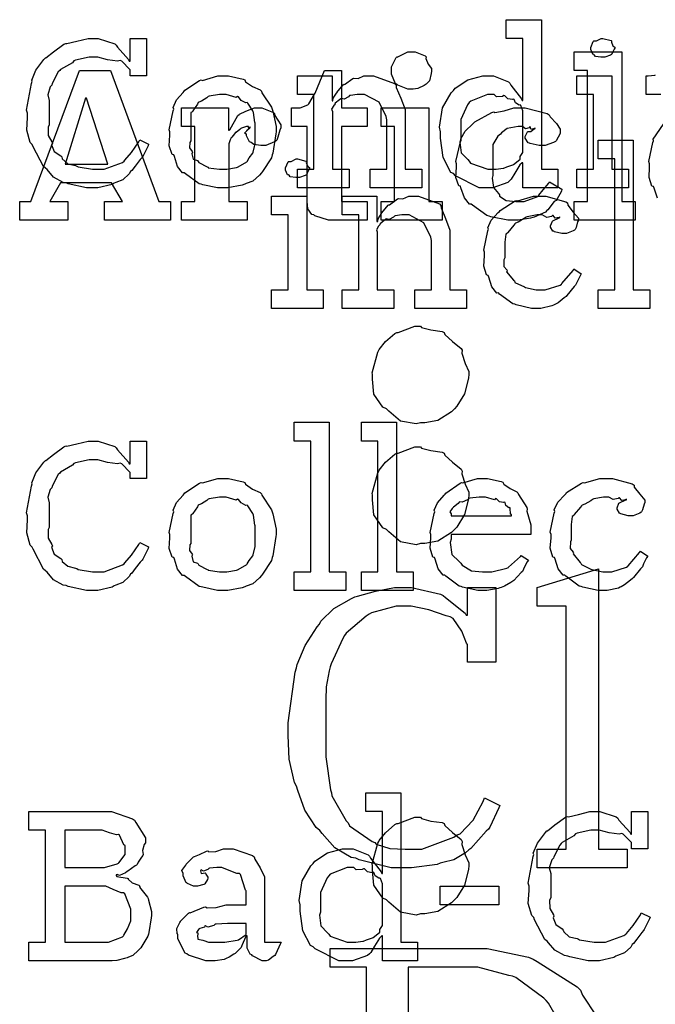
# Model space of a CAD drawing. Extents: x 0 to 8.5, y 0 to 11.
# Tile 45 of 256: x 1.002 to 1.475, y 3.749 to 4.481. Entities that reach past the tile are written whole.
import ezdxf

# ---------------------------------------------------------------- set-up
doc = ezdxf.new("R2010")
doc.units = 0
doc.layers.get('0').update_dxf_attribs({"linetype": 'CONTINUOUS'})

msp = doc.modelspace()

# ---------------------------------------------------------------- linework, layer by layer
at = {"color": 0}
for points in [[(1.35042, 4.35579), (1.34402, 4.35579), (1.32644, 4.36469), (1.32482, 4.36643), (1.32286, 4.36735), (1.31711, 4.37831), (1.31527, 4.39268), (1.31527, 4.39746), (1.31456, 4.40082), (1.31657, 4.41525), (1.32319, 4.42654), (1.32482, 4.42828), (1.32612, 4.42985), (1.33556, 4.43604), (1.34668, 4.43913), (1.35042, 4.43913), (1.35449, 4.43913), (1.36567, 4.43463), (1.3667, 4.43371), (1.3674, 4.43213), (1.37533, 4.42199), (1.37581, 4.42068), (1.37647, 4.42068), (1.37647, 4.4669), (1.36409, 4.4669), (1.36409, 4.48079), (1.39014, 4.48079), (1.39014, 4.36968), (1.4025, 4.36968), (1.4025, 4.35579), (1.37647, 4.35579), (1.37647, 4.37446), (1.37581, 4.37446), (1.37424, 4.37283), (1.37044, 4.36675), (1.36773, 4.36219), (1.3667, 4.36122), (1.36534, 4.35986), (1.35411, 4.35579), (1.35042, 4.35579)], [(1.05707, 4.35579), (1.05203, 4.35579), (1.03841, 4.35889), (1.03689, 4.35949), (1.03461, 4.35986), (1.02745, 4.36376), (1.02273, 4.36936), (1.0217, 4.37056), (1.01997, 4.37175), (1.01232, 4.38644), (1.01172, 4.38813), (1.01015, 4.38949), (1.0076, 4.3986), (1.00825, 4.40821), (1.00825, 4.41135), (1.00754, 4.41363), (1.01112, 4.43332), (1.01172, 4.435), (1.01134, 4.43593), (1.01449, 4.44336), (1.02045, 4.45122), (1.02148, 4.45236), (1.02186, 4.45247), (1.02745, 4.45697), (1.03516, 4.46262), (1.03668, 4.46322), (1.03738, 4.463), (1.04487, 4.46474), (1.05333, 4.4669), (1.05621, 4.4669), (1.06071, 4.4669), (1.07302, 4.46278), (1.07422, 4.46192), (1.07503, 4.46039), (1.08339, 4.45117), (1.08377, 4.44997), (1.08442, 4.44997), (1.08442, 4.4669), (1.09657, 4.4669), (1.09657, 4.43913), (1.08442, 4.43913), (1.08442, 4.44347), (1.08431, 4.44385), (1.07823, 4.44997), (1.07704, 4.45042), (1.0752, 4.44993), (1.06771, 4.45096), (1.06038, 4.45301), (1.05794, 4.45301), (1.05414, 4.45301), (1.04384, 4.45068), (1.04275, 4.45019), (1.04156, 4.44883), (1.03277, 4.44379), (1.03212, 4.44303), (1.03109, 4.44194), (1.02658, 4.43326), (1.02626, 4.43218), (1.02507, 4.43083), (1.02322, 4.42507), (1.02431, 4.42085), (1.02431, 4.41938), (1.02431, 4.40267), (1.02344, 4.40104), (1.02355, 4.39481), (1.02626, 4.39003), (1.02669, 4.389), (1.02615, 4.38792), (1.02799, 4.38286), (1.03288, 4.37956), (1.03364, 4.37879), (1.03391, 4.37739), (1.03809, 4.37381), (1.04384, 4.3725), (1.04492, 4.37207), (1.04574, 4.37147), (1.05648, 4.36968), (1.06011, 4.36968), (1.0651, 4.36968), (1.07872, 4.37478), (1.08008, 4.37576), (1.08051, 4.37631), (1.08561, 4.38211), (1.09098, 4.39003), (1.09158, 4.3916), (1.09809, 4.38835), (1.09777, 4.38715), (1.09386, 4.37924), (1.09332, 4.37836), (1.09196, 4.37685), (1.08827, 4.37207), (1.08572, 4.36882), (1.08485, 4.36794), (1.08388, 4.36615), (1.0791, 4.36176), (1.07389, 4.35992), (1.0727, 4.35926), (1.07123, 4.3584), (1.0606, 4.35579), (1.05707, 4.35579)], [(1.43588, 4.45301), (1.43446, 4.45301), (1.43028, 4.4535), (1.42947, 4.45469), (1.42914, 4.45497), (1.42839, 4.45514), (1.42697, 4.45861), (1.42697, 4.45975), (1.42697, 4.46018), (1.42697, 4.46018), (1.42876, 4.46463), (1.42914, 4.46496), (1.42914, 4.46496), (1.4311, 4.46496), (1.43468, 4.4669), (1.43588, 4.4669), (1.43588, 4.4669), (1.442, 4.46528), (1.44239, 4.46496), (1.44228, 4.46408), (1.44336, 4.46126), (1.44476, 4.46044), (1.44476, 4.46018), (1.44476, 4.45975), (1.44422, 4.45899), (1.44303, 4.45632), (1.4426, 4.45518), (1.44239, 4.45497), (1.44146, 4.45449), (1.43722, 4.45301), (1.43588, 4.45301)], [(1.29362, 4.4291), (1.29091, 4.4291), (1.28342, 4.43218), (1.28277, 4.43278), (1.28179, 4.43311), (1.27886, 4.44021), (1.27886, 4.44254), (1.27886, 4.44342), (1.27886, 4.44586), (1.28212, 4.45258), (1.28277, 4.45318), (1.28309, 4.45296), (1.29096, 4.45687), (1.29362, 4.45687), (1.29633, 4.45687), (1.30382, 4.45383), (1.30447, 4.45318), (1.3042, 4.45199), (1.30593, 4.44764), (1.30838, 4.4445), (1.30838, 4.44342), (1.30838, 4.44254), (1.30821, 4.44075), (1.30713, 4.43539), (1.30512, 4.43343), (1.30447, 4.43278), (1.30295, 4.43197), (1.29829, 4.42958), (1.29476, 4.4291), (1.29362, 4.4291)], [(1.41456, 4.34576), (1.42453, 4.34576), (1.42453, 4.44299), (1.41456, 4.44299), (1.41456, 4.45687), (1.44993, 4.45687), (1.44993, 4.34576), (1.4599, 4.34576), (1.4599, 4.33187), (1.41456, 4.33187), (1.41456, 4.34576)], [(1.00239, 4.34576), (1.01063, 4.34576), (1.04688, 4.44299), (1.06988, 4.44299), (1.1059, 4.34576), (1.11437, 4.34576), (1.11437, 4.33187), (1.06554, 4.33187), (1.06554, 4.34576), (1.07878, 4.34576), (1.07075, 4.35965), (1.03277, 4.35965), (1.02474, 4.34576), (1.03819, 4.34576), (1.03819, 4.33187), (1.00239, 4.33187), (1.00239, 4.34576)], [(1.23568, 4.33187), (1.23199, 4.33187), (1.22168, 4.33513), (1.22092, 4.33578), (1.21962, 4.33615), (1.21658, 4.34028), (1.21615, 4.34571), (1.21615, 4.3475), (1.21615, 4.40132), (1.20443, 4.40132), (1.20443, 4.41521), (1.20898, 4.41521), (1.21099, 4.41521), (1.21658, 4.41758), (1.21701, 4.41803), (1.21728, 4.41829), (1.22157, 4.4254), (1.22201, 4.42626), (1.22895, 4.44299), (1.24154, 4.44299), (1.24154, 4.41521), (1.26063, 4.41521), (1.26063, 4.40132), (1.24154, 4.40132), (1.24154, 4.34576), (1.26063, 4.34576), (1.26063, 4.33187), (1.25825, 4.33187), (1.25288, 4.33187), (1.25108, 4.33187), (1.24723, 4.33187), (1.23855, 4.33187), (1.23568, 4.33187)], [(1.15359, 4.35579), (1.14952, 4.35579), (1.13851, 4.35818), (1.13732, 4.35861), (1.1358, 4.35889), (1.1256, 4.36621), (1.12473, 4.36708), (1.12343, 4.36708), (1.11968, 4.37181), (1.11735, 4.37907), (1.11692, 4.38032), (1.11567, 4.38069), (1.11344, 4.3871), (1.11409, 4.39492), (1.11409, 4.39746), (1.11344, 4.39903), (1.11643, 4.41314), (1.11692, 4.41439), (1.11648, 4.41547), (1.11892, 4.42122), (1.12386, 4.42676), (1.12473, 4.42763), (1.12522, 4.42839), (1.13607, 4.43565), (1.13732, 4.43608), (1.13829, 4.43571), (1.14974, 4.43913), (1.15359, 4.43913), (1.15761, 4.43913), (1.1684, 4.43664), (1.16965, 4.43608), (1.17025, 4.43474), (1.17546, 4.43121), (1.18115, 4.4286), (1.18202, 4.42763), (1.18235, 4.42654), (1.18956, 4.41569), (1.19005, 4.41439), (1.19054, 4.41287), (1.19309, 4.40132), (1.19309, 4.39746), (1.19282, 4.39589), (1.19054, 4.38162), (1.19005, 4.38032), (1.18956, 4.37819), (1.18289, 4.36806), (1.18202, 4.36708), (1.18072, 4.36535), (1.17562, 4.36083), (1.17084, 4.35915), (1.16965, 4.35861), (1.16775, 4.35792), (1.15712, 4.35579), (1.15359, 4.35579)], [(1.20877, 4.36968), (1.22114, 4.36968), (1.22114, 4.42524), (1.20877, 4.42524), (1.20877, 4.43913), (1.23459, 4.43913), (1.23459, 4.42046), (1.23524, 4.42046), (1.23524, 4.42046), (1.23551, 4.42242), (1.2379, 4.42622), (1.23828, 4.42676), (1.23817, 4.42681), (1.24295, 4.4324), (1.24349, 4.43283), (1.24387, 4.43267), (1.24995, 4.43712), (1.25065, 4.43739), (1.25065, 4.43739), (1.25391, 4.43718), (1.2583, 4.43913), (1.25977, 4.43913), (1.26535, 4.43913), (1.28098, 4.43338), (1.28212, 4.43218), (1.28223, 4.43044), (1.28564, 4.42258), (1.28885, 4.41401), (1.28885, 4.41114), (1.28885, 4.36968), (1.30122, 4.36968), (1.30122, 4.35579), (1.2628, 4.35579), (1.2628, 4.36968), (1.27517, 4.36968), (1.27517, 4.40636), (1.27474, 4.40881), (1.26948, 4.41943), (1.25857, 4.42524), (1.25499, 4.42524), (1.25315, 4.42524), (1.24821, 4.42453), (1.24761, 4.42437), (1.24685, 4.4235), (1.24354, 4.42182), (1.24154, 4.42225), (1.2411, 4.42199), (1.24002, 4.42122), (1.23693, 4.41872), (1.23665, 4.41792), (1.23655, 4.41764), (1.23579, 4.41699), (1.23421, 4.41428), (1.23481, 4.4126), (1.23481, 4.412), (1.23481, 4.36968), (1.24718, 4.36968), (1.24718, 4.35579), (1.20877, 4.35579), (1.20877, 4.36968)], [(1.41656, 4.36968), (1.42893, 4.36968), (1.42893, 4.42524), (1.41656, 4.42524), (1.41656, 4.43913), (1.4426, 4.43913), (1.4426, 4.36968), (1.45497, 4.36968), (1.45497, 4.35579), (1.41656, 4.35579), (1.41656, 4.36968)], [(1.03624, 4.37354), (1.06793, 4.37354), (1.05208, 4.42258), (1.05143, 4.42258), (1.03624, 4.37354)], [(1.15359, 4.36968), (1.15625, 4.36968), (1.16347, 4.37099), (1.16423, 4.37121), (1.16477, 4.37136), (1.17112, 4.37511), (1.1716, 4.37554), (1.1716, 4.37554), (1.17296, 4.37804), (1.17573, 4.38167), (1.17594, 4.38226), (1.17594, 4.38226), (1.17746, 4.38861), (1.17746, 4.39074), (1.17746, 4.40419), (1.1773, 4.4044), (1.17616, 4.41183), (1.17594, 4.41243), (1.17573, 4.41303), (1.17209, 4.41872), (1.1716, 4.41917), (1.17052, 4.41906), (1.1671, 4.42085), (1.16498, 4.4235), (1.16423, 4.42372), (1.16325, 4.42296), (1.15598, 4.42524), (1.15359, 4.42524), (1.15082, 4.42524), (1.14328, 4.42399), (1.14252, 4.42372), (1.14138, 4.42275), (1.13742, 4.42031), (1.13552, 4.4196), (1.13515, 4.41917), (1.1346, 4.41808), (1.13102, 4.41308), (1.13081, 4.41243), (1.12972, 4.41174), (1.1295, 4.40608), (1.1295, 4.40419), (1.1295, 4.39074), (1.12891, 4.38965), (1.12869, 4.38547), (1.13059, 4.38292), (1.13081, 4.38226), (1.13037, 4.38124), (1.13129, 4.37717), (1.13466, 4.37608), (1.13515, 4.37554), (1.13558, 4.37462), (1.14176, 4.37147), (1.14252, 4.37121), (1.14258, 4.37082), (1.15082, 4.36968), (1.15359, 4.36968)], [(1.35455, 4.36968), (1.3565, 4.36968), (1.36171, 4.37044), (1.36236, 4.37056), (1.36236, 4.37056), (1.36448, 4.37153), (1.36898, 4.37289), (1.36952, 4.37315), (1.36952, 4.37315), (1.37419, 4.3769), (1.37451, 4.37728), (1.37451, 4.37728), (1.37446, 4.37912), (1.37647, 4.38217), (1.37647, 4.38314), (1.37647, 4.41178), (1.37647, 4.41319), (1.37484, 4.41704), (1.37451, 4.41743), (1.37364, 4.41737), (1.37088, 4.41906), (1.37006, 4.4215), (1.36952, 4.42176), (1.36871, 4.42139), (1.36529, 4.42199), (1.36301, 4.42426), (1.36236, 4.42437), (1.36117, 4.42378), (1.35672, 4.42339), (1.35509, 4.42524), (1.35455, 4.42524), (1.35004, 4.42524), (1.33762, 4.42019), (1.33653, 4.41917), (1.33534, 4.41754), (1.33024, 4.40657), (1.33024, 4.40289), (1.33024, 4.39204), (1.32948, 4.38976), (1.33062, 4.38178), (1.33545, 4.37679), (1.33653, 4.37576), (1.33746, 4.37424), (1.35026, 4.36968), (1.35455, 4.36968)], [(1.12256, 4.34576), (1.13254, 4.34576), (1.13254, 4.40132), (1.12256, 4.40132), (1.12256, 4.41521), (1.1575, 4.41521), (1.1575, 4.39871), (1.15815, 4.39871), (1.15853, 4.39893), (1.16466, 4.40967), (1.16553, 4.41043), (1.16574, 4.41049), (1.17057, 4.41287), (1.17703, 4.41521), (1.1792, 4.41521), (1.18235, 4.41521), (1.19103, 4.41178), (1.19179, 4.41108), (1.19206, 4.40961), (1.19656, 4.40278), (1.19656, 4.40044), (1.1958, 4.39876), (1.19434, 4.39339), (1.19352, 4.39139), (1.19309, 4.3909), (1.19189, 4.39003), (1.18544, 4.38743), (1.18332, 4.38743), (1.18159, 4.38743), (1.17654, 4.38803), (1.17453, 4.38943), (1.17399, 4.38981), (1.17329, 4.39008), (1.17095, 4.39447), (1.17095, 4.39589), (1.17068, 4.39583), (1.16954, 4.39649), (1.17166, 4.39871), (1.17182, 4.39893), (1.1716, 4.39882), (1.17101, 4.39854), (1.17356, 4.40044), (1.17377, 4.40044), (1.17356, 4.4011), (1.17345, 4.40072), (1.1728, 4.39958), (1.17236, 4.40132), (1.17225, 4.40132), (1.1709, 4.40132), (1.16726, 4.40022), (1.16683, 4.40001), (1.16607, 4.39919), (1.16341, 4.39697), (1.1626, 4.39692), (1.16249, 4.39675), (1.16195, 4.39594), (1.1601, 4.39356), (1.1594, 4.39274), (1.15923, 4.39242), (1.15891, 4.3916), (1.15793, 4.38867), (1.15793, 4.38764), (1.15793, 4.34576), (1.17139, 4.34576), (1.17139, 4.33187), (1.12256, 4.33187), (1.12256, 4.34576)], [(1.27105, 4.34576), (1.28103, 4.34576), (1.28103, 4.40132), (1.27105, 4.40132), (1.27105, 4.41521), (1.30642, 4.41521), (1.30642, 4.34576), (1.31641, 4.34576), (1.31641, 4.33187), (1.27105, 4.33187), (1.27105, 4.34576)], [(1.3699, 4.33187), (1.36523, 4.33187), (1.35254, 4.33442), (1.35124, 4.3349), (1.34972, 4.33524), (1.33887, 4.34289), (1.338, 4.34381), (1.33686, 4.34375), (1.33295, 4.34847), (1.3304, 4.35579), (1.32997, 4.35704), (1.32878, 4.35736), (1.32666, 4.36361), (1.32715, 4.37125), (1.32715, 4.37375), (1.32661, 4.37543), (1.33002, 4.39008), (1.33062, 4.39133), (1.33035, 4.39231), (1.3335, 4.398), (1.33914, 4.40349), (1.34017, 4.40435), (1.34077, 4.405), (1.3533, 4.41194), (1.35471, 4.41238), (1.35558, 4.41194), (1.36241, 4.41314), (1.36979, 4.41521), (1.37229, 4.41521), (1.3782, 4.41521), (1.39453, 4.41108), (1.39594, 4.41021), (1.39681, 4.40869), (1.40136, 4.40365), (1.40419, 4.39947), (1.40419, 4.39806), (1.40419, 4.39611), (1.40126, 4.39079), (1.40072, 4.39025), (1.39925, 4.38954), (1.39301, 4.38743), (1.39094, 4.38743), (1.38856, 4.38743), (1.38194, 4.38889), (1.3814, 4.38917), (1.38043, 4.38932), (1.37815, 4.39279), (1.37815, 4.39393), (1.37815, 4.39393), (1.37994, 4.3974), (1.38032, 4.39763), (1.38032, 4.39763), (1.38227, 4.39774), (1.38504, 4.3999), (1.38552, 4.40001), (1.38552, 4.40044), (1.38498, 4.39996), (1.38249, 4.39919), (1.38184, 4.4011), (1.38162, 4.4011), (1.38113, 4.4005), (1.37831, 4.39958), (1.37619, 4.40132), (1.37554, 4.40132), (1.37283, 4.40132), (1.3648, 4.3999), (1.36062, 4.39665), (1.3597, 4.39567), (1.35791, 4.39421), (1.35406, 4.38803), (1.35406, 4.38206), (1.35406, 4.38004), (1.35406, 4.36507), (1.35357, 4.36307), (1.3546, 4.35618), (1.35818, 4.35161), (1.35905, 4.35075), (1.35905, 4.34967), (1.36393, 4.3464), (1.37115, 4.34576), (1.37359, 4.34576), (1.37728, 4.34576), (1.38742, 4.34939), (1.38835, 4.3501), (1.38824, 4.35047), (1.3915, 4.35428), (1.39572, 4.35932), (1.39615, 4.36029), (1.40549, 4.35487), (1.40511, 4.35346), (1.40158, 4.34717), (1.40115, 4.3464), (1.39979, 4.34571), (1.39492, 4.33957), (1.39421, 4.33903), (1.39313, 4.33789), (1.38477, 4.33415), (1.38379, 4.33382), (1.38216, 4.33333), (1.37294, 4.33187), (1.3699, 4.33187)], [(1.43229, 4.28017), (1.44467, 4.28017), (1.44467, 4.37739), (1.43229, 4.37739), (1.43229, 4.39128), (1.45833, 4.39128), (1.45833, 4.28017), (1.47071, 4.28017), (1.47071, 4.26628), (1.43229, 4.26628), (1.43229, 4.28017)], [(1.20898, 4.3635), (1.20757, 4.3635), (1.2034, 4.36399), (1.20258, 4.36518), (1.20226, 4.36546), (1.2015, 4.36561), (1.20009, 4.36908), (1.20009, 4.37022), (1.20009, 4.37067), (1.20009, 4.37067), (1.20188, 4.37511), (1.20226, 4.37543), (1.20226, 4.37543), (1.20421, 4.37543), (1.20779, 4.37739), (1.20898, 4.37739), (1.20898, 4.37739), (1.21512, 4.37576), (1.21549, 4.37543), (1.21539, 4.37457), (1.21647, 4.37175), (1.21788, 4.37093), (1.21788, 4.37067), (1.21788, 4.37022), (1.21734, 4.36947), (1.21615, 4.36681), (1.21571, 4.36567), (1.21549, 4.36546), (1.21457, 4.36496), (1.21034, 4.3635), (1.20898, 4.3635)], [(1.18967, 4.28017), (1.20204, 4.28017), (1.20204, 4.33572), (1.18967, 4.33572), (1.18967, 4.34961), (1.21571, 4.34961), (1.21571, 4.28017), (1.22808, 4.28017), (1.22808, 4.26628), (1.18967, 4.26628), (1.18967, 4.28017)], [(1.24213, 4.28017), (1.2545, 4.28017), (1.2545, 4.33572), (1.24213, 4.33572), (1.24213, 4.34961), (1.26796, 4.34961), (1.26796, 4.33094), (1.26861, 4.33094), (1.26861, 4.33094), (1.26888, 4.3329), (1.27127, 4.33669), (1.27165, 4.33724), (1.27154, 4.33729), (1.27631, 4.34289), (1.27686, 4.34332), (1.27723, 4.34315), (1.28331, 4.3476), (1.28402, 4.34787), (1.28402, 4.34787), (1.28727, 4.34765), (1.29167, 4.34961), (1.29313, 4.34961), (1.29872, 4.34961), (1.31434, 4.34386), (1.31548, 4.34267), (1.31559, 4.34093), (1.31901, 4.33306), (1.32221, 4.32449), (1.32221, 4.32161), (1.32221, 4.28017), (1.33458, 4.28017), (1.33458, 4.26628), (1.29617, 4.26628), (1.29617, 4.28017), (1.30854, 4.28017), (1.30854, 4.31685), (1.30811, 4.31928), (1.30284, 4.32992), (1.29194, 4.33572), (1.28836, 4.33572), (1.28651, 4.33572), (1.28158, 4.33501), (1.28098, 4.33485), (1.28022, 4.33399), (1.27691, 4.33231), (1.2749, 4.33274), (1.27447, 4.33247), (1.27338, 4.33171), (1.27029, 4.32921), (1.27002, 4.3284), (1.26991, 4.32813), (1.26915, 4.32747), (1.26758, 4.32476), (1.26818, 4.32308), (1.26818, 4.32249), (1.26818, 4.28017), (1.28054, 4.28017), (1.28054, 4.26628), (1.24213, 4.26628), (1.24213, 4.28017)], [(1.38704, 4.26628), (1.38287, 4.26628), (1.37153, 4.26882), (1.37033, 4.26932), (1.36892, 4.26958), (1.359, 4.27692), (1.35818, 4.27778), (1.35699, 4.27772), (1.35324, 4.28233), (1.35102, 4.28956), (1.35059, 4.29081), (1.34934, 4.29118), (1.34733, 4.29769), (1.34798, 4.30539), (1.34798, 4.30794), (1.34733, 4.30957), (1.35032, 4.32383), (1.3508, 4.32508), (1.35037, 4.32611), (1.35292, 4.33192), (1.35813, 4.33746), (1.35905, 4.33832), (1.35954, 4.33903), (1.37061, 4.34614), (1.37185, 4.34657), (1.37277, 4.34619), (1.38428, 4.34961), (1.38813, 4.34961), (1.3935, 4.34961), (1.40831, 4.34549), (1.40961, 4.34462), (1.40978, 4.34304), (1.4139, 4.33783), (1.41764, 4.33333), (1.41764, 4.33182), (1.4171, 4.33051), (1.4159, 4.32633), (1.41521, 4.32482), (1.41482, 4.32443), (1.4139, 4.32379), (1.40886, 4.32183), (1.40722, 4.32183), (1.40528, 4.32183), (1.39985, 4.32329), (1.39942, 4.32357), (1.39871, 4.32374), (1.39703, 4.32671), (1.39703, 4.32769), (1.39703, 4.32769), (1.39844, 4.33117), (1.39876, 4.33138), (1.39876, 4.33138), (1.40343, 4.33365), (1.40397, 4.33376), (1.40397, 4.33421), (1.40338, 4.33371), (1.40044, 4.33328), (1.39888, 4.33524), (1.39833, 4.33529), (1.39779, 4.33458), (1.39421, 4.33393), (1.39079, 4.33572), (1.38965, 4.33572), (1.38694, 4.33572), (1.37961, 4.33431), (1.3788, 4.33399), (1.37744, 4.33296), (1.37299, 4.3304), (1.37104, 4.32964), (1.37055, 4.32921), (1.36974, 4.32813), (1.36523, 4.32275), (1.36491, 4.32206), (1.36366, 4.3214), (1.36296, 4.31538), (1.36296, 4.31337), (1.36296, 4.30382), (1.36236, 4.30246), (1.36225, 4.29747), (1.36437, 4.29482), (1.36469, 4.29406), (1.36426, 4.29357), (1.36952, 4.28722), (1.37012, 4.28668), (1.3705, 4.28564), (1.37755, 4.28222), (1.37836, 4.2819), (1.37836, 4.28185), (1.38634, 4.28017), (1.389, 4.28017), (1.39301, 4.28017), (1.40408, 4.28364), (1.40506, 4.28429), (1.40528, 4.28467), (1.41379, 4.29443), (1.41439, 4.29557), (1.41982, 4.29189), (1.41894, 4.29053), (1.41667, 4.28614), (1.41585, 4.28401), (1.41547, 4.28342), (1.4145, 4.2825), (1.40918, 4.27588), (1.40853, 4.27518), (1.40707, 4.27403), (1.40261, 4.27051), (1.40007, 4.2691), (1.39919, 4.26867), (1.398, 4.26807), (1.38976, 4.26628), (1.38704, 4.26628)], [(1.30035, 4.25315), (1.30111, 4.25206), (1.30805, 4.25028), (1.31646, 4.24918), (1.31793, 4.24837), (1.31831, 4.2469), (1.32406, 4.24169), (1.33057, 4.2366), (1.33138, 4.23514), (1.33116, 4.23296), (1.33344, 4.22526), (1.33615, 4.21935), (1.33615, 4.21733), (1.33588, 4.21442), (1.33312, 4.20275), (1.32726, 4.19353), (1.32552, 4.19174), (1.32324, 4.1894), (1.31321, 4.183), (1.30355, 4.18132), (1.30035, 4.18132), (1.29715, 4.18039), (1.28548, 4.18257), (1.27669, 4.19), (1.27496, 4.19174), (1.2723, 4.19287), (1.26573, 4.20253), (1.26454, 4.21365), (1.26454, 4.21733), (1.26449, 4.21847), (1.2685, 4.23372), (1.26931, 4.23514), (1.26964, 4.23583), (1.27436, 4.24164), (1.2813, 4.24761), (1.28277, 4.24837), (1.2838, 4.24849), (1.29617, 4.25315), (1.30035, 4.25315)], [(1.20638, 4.07053), (1.21875, 4.07053), (1.21875, 4.16775), (1.20638, 4.16775), (1.20638, 4.18164), (1.23242, 4.18164), (1.23242, 4.07053), (1.24479, 4.07053), (1.24479, 4.05664), (1.20638, 4.05664), (1.20638, 4.07053)], [(1.25635, 4.07053), (1.26872, 4.07053), (1.26872, 4.16775), (1.25635, 4.16775), (1.25635, 4.18164), (1.28239, 4.18164), (1.28239, 4.07053), (1.29476, 4.07053), (1.29476, 4.05664), (1.25635, 4.05664), (1.25635, 4.07053)], [(1.05707, 4.05664), (1.05203, 4.05664), (1.03841, 4.05974), (1.03689, 4.06033), (1.03461, 4.06071), (1.02745, 4.06461), (1.02273, 4.07021), (1.0217, 4.0714), (1.01997, 4.0726), (1.01232, 4.08729), (1.01172, 4.08897), (1.01015, 4.09033), (1.0076, 4.09944), (1.00825, 4.10906), (1.00825, 4.11219), (1.00754, 4.11447), (1.01112, 4.13417), (1.01172, 4.13585), (1.01134, 4.13678), (1.01449, 4.14421), (1.02045, 4.15207), (1.02148, 4.15321), (1.02186, 4.15332), (1.02745, 4.15782), (1.03516, 4.16347), (1.03668, 4.16407), (1.03738, 4.16385), (1.04487, 4.16558), (1.05333, 4.16775), (1.05621, 4.16775), (1.06071, 4.16775), (1.07302, 4.16363), (1.07422, 4.16276), (1.07503, 4.16124), (1.08339, 4.15201), (1.08377, 4.15082), (1.08442, 4.15082), (1.08442, 4.16775), (1.09657, 4.16775), (1.09657, 4.13997), (1.08442, 4.13997), (1.08442, 4.14432), (1.08431, 4.14469), (1.07823, 4.15082), (1.07704, 4.15126), (1.0752, 4.15076), (1.06771, 4.15181), (1.06038, 4.15386), (1.05794, 4.15386), (1.05414, 4.15386), (1.04384, 4.15153), (1.04275, 4.15104), (1.04156, 4.14968), (1.03277, 4.14464), (1.03212, 4.14388), (1.03109, 4.14279), (1.02658, 4.13411), (1.02626, 4.13303), (1.02507, 4.13167), (1.02322, 4.12592), (1.02431, 4.12169), (1.02431, 4.12022), (1.02431, 4.10351), (1.02344, 4.10189), (1.02355, 4.09565), (1.02626, 4.09088), (1.02669, 4.08985), (1.02615, 4.08876), (1.02799, 4.08371), (1.03288, 4.0804), (1.03364, 4.07964), (1.03391, 4.07824), (1.03809, 4.07465), (1.04384, 4.07335), (1.04492, 4.07292), (1.04574, 4.07232), (1.05648, 4.07053), (1.06011, 4.07053), (1.0651, 4.07053), (1.07872, 4.07563), (1.08008, 4.07661), (1.08051, 4.07715), (1.08561, 4.08296), (1.09098, 4.09088), (1.09158, 4.09244), (1.09809, 4.08919), (1.09777, 4.088), (1.09386, 4.08008), (1.09332, 4.07921), (1.09196, 4.07769), (1.08827, 4.07292), (1.08572, 4.06967), (1.08485, 4.06879), (1.08388, 4.067), (1.0791, 4.06261), (1.07389, 4.06076), (1.0727, 4.06011), (1.07123, 4.05925), (1.0606, 4.05664), (1.05707, 4.05664)], [(1.30035, 4.16347), (1.30111, 4.16238), (1.30805, 4.1606), (1.31646, 4.1595), (1.31793, 4.15869), (1.31831, 4.15722), (1.32406, 4.15201), (1.33057, 4.14692), (1.33138, 4.14546), (1.33116, 4.14328), (1.33344, 4.13558), (1.33615, 4.12967), (1.33615, 4.12765), (1.33588, 4.12472), (1.33312, 4.11307), (1.32726, 4.10385), (1.32552, 4.10206), (1.32324, 4.09972), (1.31321, 4.09332), (1.30355, 4.09164), (1.30035, 4.09164), (1.29715, 4.09071), (1.28548, 4.09289), (1.27669, 4.10032), (1.27496, 4.10206), (1.2723, 4.10319), (1.26573, 4.11285), (1.26454, 4.12397), (1.26454, 4.12765), (1.26449, 4.12879), (1.2685, 4.14404), (1.26931, 4.14546), (1.26964, 4.14615), (1.27436, 4.15196), (1.2813, 4.15793), (1.28277, 4.15869), (1.2838, 4.15881), (1.29617, 4.16347), (1.30035, 4.16347)], [(1.15359, 4.05664), (1.14952, 4.05664), (1.13851, 4.05903), (1.13732, 4.05946), (1.1358, 4.05974), (1.1256, 4.06706), (1.12473, 4.06793), (1.12343, 4.06793), (1.11968, 4.07264), (1.11735, 4.07992), (1.11692, 4.08117), (1.11567, 4.08154), (1.11344, 4.08794), (1.11409, 4.09576), (1.11409, 4.09831), (1.11344, 4.09988), (1.11643, 4.11399), (1.11692, 4.11524), (1.11648, 4.11632), (1.11892, 4.12207), (1.12386, 4.12761), (1.12473, 4.12847), (1.12522, 4.12924), (1.13607, 4.1365), (1.13732, 4.13693), (1.13829, 4.13656), (1.14974, 4.13997), (1.15359, 4.13997), (1.15761, 4.13997), (1.1684, 4.13747), (1.16965, 4.13693), (1.17025, 4.13558), (1.17546, 4.13206), (1.18115, 4.12944), (1.18202, 4.12847), (1.18235, 4.12739), (1.18956, 4.11654), (1.19005, 4.11524), (1.19054, 4.11372), (1.19309, 4.10215), (1.19309, 4.09831), (1.19282, 4.09674), (1.19054, 4.08247), (1.19005, 4.08117), (1.18956, 4.07904), (1.18289, 4.0689), (1.18202, 4.06793), (1.18072, 4.06619), (1.17562, 4.06168), (1.17084, 4.06), (1.16965, 4.05946), (1.16775, 4.05875), (1.15712, 4.05664), (1.15359, 4.05664)], [(1.34695, 4.05664), (1.34283, 4.05664), (1.33165, 4.05919), (1.33046, 4.05968), (1.32905, 4.05994), (1.31912, 4.06728), (1.31831, 4.06814), (1.31711, 4.06808), (1.31337, 4.07269), (1.31114, 4.07992), (1.31071, 4.08117), (1.30946, 4.08154), (1.30745, 4.08806), (1.30811, 4.09576), (1.30811, 4.09831), (1.30745, 4.09988), (1.31044, 4.11399), (1.31093, 4.11524), (1.31049, 4.11626), (1.31293, 4.1219), (1.31787, 4.12739), (1.31874, 4.12825), (1.31923, 4.12901), (1.3297, 4.13644), (1.33089, 4.13693), (1.33187, 4.13656), (1.34267, 4.13997), (1.3463, 4.13997), (1.3501, 4.13997), (1.36035, 4.13764), (1.36149, 4.13715), (1.36214, 4.13579), (1.36697, 4.13238), (1.37202, 4.12999), (1.37277, 4.12912), (1.37326, 4.12804), (1.37929, 4.11838), (1.37972, 4.11719), (1.37934, 4.11561), (1.38232, 4.10542), (1.38232, 4.102), (1.38232, 4.09831), (1.32308, 4.09831), (1.32308, 4.09483), (1.32237, 4.09224), (1.32373, 4.08344), (1.32905, 4.07813), (1.33024, 4.07704), (1.33127, 4.07542), (1.33827, 4.07135), (1.34641, 4.07053), (1.34912, 4.07053), (1.35324, 4.07053), (1.36458, 4.07324), (1.36561, 4.07379), (1.36583, 4.07411), (1.37457, 4.08182), (1.37516, 4.08268), (1.38059, 4.07921), (1.37961, 4.07801), (1.37733, 4.07383), (1.37647, 4.0714), (1.37603, 4.07075), (1.37505, 4.07004), (1.36957, 4.06413), (1.36887, 4.06358), (1.36735, 4.06267), (1.36279, 4.05994), (1.36019, 4.05892), (1.35932, 4.0586), (1.35813, 4.05811), (1.34972, 4.05664), (1.34695, 4.05664)], [(1.43647, 4.05664), (1.43229, 4.05664), (1.42096, 4.05919), (1.41976, 4.05968), (1.41835, 4.05994), (1.40842, 4.06728), (1.40761, 4.06814), (1.40642, 4.06808), (1.40267, 4.07269), (1.40044, 4.07992), (1.40001, 4.08117), (1.39876, 4.08154), (1.39675, 4.08806), (1.3974, 4.09576), (1.3974, 4.09831), (1.39675, 4.09993), (1.39974, 4.11421), (1.40022, 4.11546), (1.39979, 4.11649), (1.40235, 4.12229), (1.40756, 4.12782), (1.40847, 4.12869), (1.40896, 4.12939), (1.42003, 4.1365), (1.42128, 4.13693), (1.42219, 4.13656), (1.43371, 4.13997), (1.43756, 4.13997), (1.44293, 4.13997), (1.45774, 4.13585), (1.45904, 4.13499), (1.45921, 4.1334), (1.46332, 4.12819), (1.46707, 4.12369), (1.46707, 4.12218), (1.46653, 4.12088), (1.46533, 4.11669), (1.46463, 4.11518), (1.46425, 4.11481), (1.46332, 4.11415), (1.45828, 4.11219), (1.45665, 4.11219), (1.45469, 4.11219), (1.44928, 4.11367), (1.44883, 4.11393), (1.44814, 4.1141), (1.44646, 4.11708), (1.44646, 4.11806), (1.44646, 4.11806), (1.44786, 4.12153), (1.44819, 4.12175), (1.44819, 4.12175), (1.45285, 4.12403), (1.4534, 4.12414), (1.4534, 4.12457), (1.45281, 4.12408), (1.44987, 4.12364), (1.44829, 4.1256), (1.44775, 4.12565), (1.44721, 4.12494), (1.44363, 4.12429), (1.44021, 4.12608), (1.43907, 4.12608), (1.43636, 4.12608), (1.42904, 4.12468), (1.42822, 4.12435), (1.42686, 4.12332), (1.42242, 4.12076), (1.42046, 4.12001), (1.41997, 4.11957), (1.41917, 4.11849), (1.41465, 4.11312), (1.41433, 4.11242), (1.41308, 4.11176), (1.41238, 4.10574), (1.41238, 4.10374), (1.41238, 4.09418), (1.41178, 4.09283), (1.41168, 4.08783), (1.41379, 4.08518), (1.41411, 4.08442), (1.41368, 4.08393), (1.41894, 4.07758), (1.41954, 4.07704), (1.41992, 4.07601), (1.42697, 4.0726), (1.42779, 4.07226), (1.42779, 4.07221), (1.43576, 4.07053), (1.43842, 4.07053), (1.44243, 4.07053), (1.4535, 4.074), (1.45449, 4.07465), (1.45469, 4.07503), (1.46322, 4.08479), (1.46382, 4.08594), (1.46924, 4.08225), (1.46838, 4.08089), (1.4661, 4.0765), (1.46528, 4.07438), (1.4649, 4.07379), (1.46392, 4.07286), (1.45861, 4.06625), (1.45796, 4.06554), (1.45649, 4.0644), (1.45204, 4.06087), (1.44949, 4.05946), (1.44863, 4.05903), (1.44743, 4.05843), (1.43918, 4.05664), (1.43647, 4.05664)], [(1.15359, 4.07053), (1.15625, 4.07053), (1.16347, 4.07183), (1.16423, 4.07206), (1.16477, 4.07221), (1.17112, 4.07596), (1.1716, 4.07639), (1.1716, 4.07639), (1.17296, 4.07889), (1.17573, 4.08251), (1.17594, 4.08311), (1.17594, 4.08311), (1.17746, 4.08946), (1.17746, 4.09158), (1.17746, 4.10504), (1.1773, 4.10525), (1.17616, 4.11268), (1.17594, 4.11328), (1.17573, 4.11388), (1.17209, 4.11957), (1.1716, 4.12001), (1.17052, 4.1199), (1.1671, 4.12169), (1.16498, 4.12435), (1.16423, 4.12457), (1.16325, 4.12381), (1.15598, 4.12608), (1.15359, 4.12608), (1.15082, 4.12608), (1.14328, 4.12483), (1.14252, 4.12457), (1.14138, 4.12358), (1.13742, 4.12115), (1.13552, 4.12044), (1.13515, 4.12001), (1.1346, 4.11893), (1.13102, 4.11393), (1.13081, 4.11328), (1.12972, 4.11257), (1.1295, 4.10693), (1.1295, 4.10504), (1.1295, 4.09158), (1.12891, 4.0905), (1.12869, 4.08632), (1.13059, 4.08376), (1.13081, 4.08311), (1.13037, 4.08208), (1.13129, 4.07801), (1.13466, 4.07693), (1.13515, 4.07639), (1.13558, 4.07547), (1.14176, 4.07232), (1.14252, 4.07206), (1.14258, 4.07167), (1.15082, 4.07053), (1.15359, 4.07053)], [(1.32308, 4.11219), (1.368, 4.11219), (1.368, 4.11307), (1.36724, 4.11333), (1.36692, 4.11789), (1.3667, 4.11828), (1.36599, 4.11822), (1.36382, 4.11974), (1.36323, 4.12213), (1.36279, 4.1224), (1.36209, 4.12201), (1.35894, 4.12267), (1.35672, 4.12489), (1.35607, 4.125), (1.35536, 4.12414), (1.34853, 4.12608), (1.3463, 4.12608), (1.3438, 4.12608), (1.33702, 4.12522), (1.33632, 4.125), (1.33523, 4.12414), (1.33127, 4.12235), (1.32937, 4.12267), (1.32894, 4.1224), (1.3284, 4.12125), (1.32482, 4.11871), (1.3246, 4.11828), (1.32384, 4.11768), (1.32216, 4.11501), (1.32308, 4.11356), (1.32308, 4.11307), (1.32308, 4.11219)], [(1.38699, 3.86442), (1.40847, 3.86442), (1.40847, 4.04497), (1.38699, 4.04497), (1.38699, 4.05886), (1.43257, 4.07275), (1.43257, 3.86442), (1.45404, 3.86442), (1.45404, 3.85053), (1.38699, 3.85053), (1.38699, 3.86442)], [(1.28733, 3.85053), (1.27854, 3.85053), (1.25478, 3.8565), (1.25217, 3.85769), (1.24881, 3.85829), (1.23655, 3.86556), (1.22732, 3.87608), (1.22548, 3.87831), (1.22277, 3.88058), (1.2143, 3.89339), (1.20915, 3.9081), (1.20812, 3.91129), (1.20654, 3.91411), (1.20269, 3.93126), (1.20204, 3.94883), (1.20204, 3.95469), (1.20199, 3.95833), (1.20709, 3.99599), (1.20812, 3.99918), (1.2086, 4.00163), (1.21468, 4.01579), (1.22342, 4.02957), (1.22526, 4.03174), (1.22624, 4.0339), (1.23595, 4.04329), (1.24892, 4.05078), (1.25152, 4.05192), (1.25342, 4.05251), (1.26682, 4.05626), (1.28103, 4.05886), (1.28581, 4.05886), (1.29367, 4.05886), (1.31516, 4.05399), (1.31728, 4.053), (1.31901, 4.05138), (1.3335, 4.03993), (1.3342, 4.03847), (1.33529, 4.03847), (1.33529, 4.05886), (1.35634, 4.05886), (1.35634, 4.00331), (1.33529, 4.00331), (1.33529, 4.01654), (1.33453, 4.01758), (1.33095, 4.02647), (1.3246, 4.03586), (1.32248, 4.03717), (1.3195, 4.03797), (1.30642, 4.04226), (1.2934, 4.04497), (1.28906, 4.04497), (1.28233, 4.04497), (1.264, 4.0401), (1.26215, 4.03911), (1.25987, 4.03749), (1.24512, 4.02496), (1.24392, 4.02328), (1.24262, 4.02111), (1.23383, 4.00228), (1.23329, 4.00006), (1.23237, 3.99696), (1.23031, 3.98514), (1.23003, 3.97537), (1.23003, 3.97206), (1.23003, 3.93604), (1.22993, 3.93311), (1.23345, 3.90853), (1.23416, 3.90631), (1.23443, 3.90414), (1.24517, 3.88553), (1.24653, 3.88396), (1.24756, 3.88194), (1.26432, 3.87028), (1.26628, 3.86942), (1.26742, 3.86817), (1.27756, 3.86507), (1.28895, 3.86442), (1.29275, 3.86442), (1.30143, 3.86442), (1.32514, 3.87332), (1.32747, 3.87506), (1.3297, 3.87597), (1.33946, 3.88607), (1.34679, 3.89985), (1.34787, 3.90261), (1.35938, 3.89697), (1.35851, 3.89518), (1.35189, 3.88092), (1.35091, 3.87939), (1.34901, 3.87782), (1.33762, 3.86507), (1.33615, 3.86399), (1.33382, 3.86182), (1.32514, 3.85667), (1.31695, 3.85465), (1.31489, 3.854), (1.31266, 3.85314), (1.29362, 3.85053), (1.28733, 3.85053)], [(1.24609, 3.78142), (1.23969, 3.78142), (1.22211, 3.79031), (1.22049, 3.79204), (1.21853, 3.79297), (1.21278, 3.80393), (1.21094, 3.81831), (1.21094, 3.82308), (1.21023, 3.82644), (1.21224, 3.84088), (1.21886, 3.85215), (1.22049, 3.85389), (1.22179, 3.85547), (1.23123, 3.86165), (1.24235, 3.86475), (1.24609, 3.86475), (1.25016, 3.86475), (1.26134, 3.86025), (1.26237, 3.85932), (1.26307, 3.85775), (1.271, 3.8476), (1.27148, 3.84631), (1.27214, 3.84631), (1.27214, 3.89253), (1.25977, 3.89253), (1.25977, 3.90642), (1.28581, 3.90642), (1.28581, 3.79531), (1.29818, 3.79531), (1.29818, 3.78142), (1.27214, 3.78142), (1.27214, 3.80007), (1.27148, 3.80007), (1.26991, 3.79844), (1.26611, 3.79237), (1.2634, 3.78782), (1.26237, 3.78683), (1.26101, 3.78549), (1.24978, 3.78142), (1.24609, 3.78142)], [(1.00912, 3.79531), (1.0217, 3.79531), (1.0217, 3.87864), (1.00912, 3.87864), (1.00912, 3.89253), (1.06489, 3.89253), (1.07058, 3.89253), (1.08626, 3.8871), (1.08767, 3.88601), (1.08865, 3.88439), (1.09592, 3.87294), (1.09592, 3.86908), (1.095, 3.86806), (1.0938, 3.86361), (1.09429, 3.86046), (1.09397, 3.85975), (1.09299, 3.85861), (1.09055, 3.85482), (1.08963, 3.85308), (1.08919, 3.8526), (1.08816, 3.852), (1.0829, 3.84814), (1.08225, 3.84782), (1.08095, 3.84694), (1.07666, 3.845), (1.07476, 3.84554), (1.07422, 3.84543), (1.07422, 3.845), (1.07454, 3.84429), (1.08236, 3.84293), (1.08312, 3.84261), (1.08295, 3.84224), (1.08588, 3.83951), (1.09093, 3.83762), (1.09158, 3.83697), (1.09152, 3.83637), (1.09744, 3.82878), (1.09787, 3.82785), (1.09825, 3.82656), (1.10048, 3.81808), (1.10048, 3.81526), (1.10021, 3.81353), (1.09847, 3.80246), (1.09809, 3.80138), (1.09766, 3.79986), (1.09245, 3.79129), (1.0918, 3.79053), (1.09055, 3.78917), (1.08637, 3.78554), (1.08317, 3.78424), (1.08225, 3.78381), (1.08035, 3.78326), (1.07471, 3.78174), (1.07107, 3.78142), (1.06988, 3.78142), (1.00912, 3.78142), (1.00912, 3.79531)], [(1.4299, 3.78142), (1.42486, 3.78142), (1.41124, 3.7845), (1.40972, 3.7851), (1.40744, 3.78549), (1.40028, 3.78939), (1.39556, 3.79497), (1.39453, 3.79617), (1.39279, 3.79736), (1.38515, 3.81207), (1.38455, 3.81375), (1.38298, 3.81511), (1.38043, 3.82422), (1.38108, 3.83382), (1.38108, 3.83697), (1.38037, 3.83925), (1.38395, 3.85894), (1.38455, 3.86062), (1.38417, 3.86154), (1.38732, 3.86897), (1.39328, 3.87685), (1.39432, 3.87799), (1.39469, 3.8781), (1.40028, 3.8826), (1.40799, 3.88824), (1.4095, 3.88883), (1.41021, 3.88861), (1.41769, 3.89035), (1.42617, 3.89253), (1.42904, 3.89253), (1.43354, 3.89253), (1.44586, 3.8884), (1.44706, 3.88753), (1.44786, 3.88601), (1.45622, 3.87679), (1.4566, 3.8756), (1.45725, 3.8756), (1.45725, 3.89253), (1.4694, 3.89253), (1.4694, 3.86475), (1.45725, 3.86475), (1.45725, 3.86908), (1.45714, 3.86947), (1.45107, 3.8756), (1.44987, 3.87603), (1.44803, 3.87554), (1.44054, 3.87657), (1.43321, 3.87864), (1.43078, 3.87864), (1.42697, 3.87864), (1.41667, 3.87631), (1.41558, 3.87582), (1.41439, 3.87446), (1.4056, 3.86942), (1.40494, 3.86865), (1.40392, 3.86757), (1.39942, 3.85889), (1.39908, 3.85781), (1.39789, 3.85644), (1.39606, 3.85069), (1.39714, 3.84646), (1.39714, 3.845), (1.39714, 3.82829), (1.39626, 3.82667), (1.39638, 3.82042), (1.39908, 3.81565), (1.39953, 3.81461), (1.39899, 3.81353), (1.40082, 3.80849), (1.40571, 3.80518), (1.40647, 3.80442), (1.40674, 3.803), (1.41092, 3.79943), (1.41667, 3.79812), (1.41775, 3.79769), (1.41857, 3.7971), (1.42931, 3.79531), (1.43294, 3.79531), (1.43793, 3.79531), (1.45156, 3.8004), (1.4529, 3.80138), (1.45335, 3.80192), (1.45844, 3.80772), (1.46382, 3.81565), (1.46442, 3.81722), (1.47092, 3.81396), (1.4706, 3.81278), (1.46669, 3.80485), (1.46615, 3.80399), (1.46479, 3.80246), (1.4611, 3.79769), (1.45856, 3.79443), (1.45768, 3.79357), (1.45671, 3.79178), (1.45193, 3.78738), (1.44672, 3.78554), (1.44553, 3.78489), (1.44407, 3.78401), (1.43343, 3.78142), (1.4299, 3.78142)], [(1.30035, 3.88824), (1.30111, 3.88715), (1.30805, 3.88536), (1.31646, 3.88428), (1.31793, 3.88346), (1.31831, 3.882), (1.32406, 3.87679), (1.33057, 3.87169), (1.33138, 3.87022), (1.33116, 3.86806), (1.33344, 3.86035), (1.33615, 3.85444), (1.33615, 3.85243), (1.33588, 3.8495), (1.33312, 3.83783), (1.32726, 3.82861), (1.32552, 3.82682), (1.32324, 3.82449), (1.31321, 3.81808), (1.30355, 3.8164), (1.30035, 3.8164), (1.29715, 3.81549), (1.28548, 3.81765), (1.27669, 3.82508), (1.27496, 3.82682), (1.2723, 3.82796), (1.26573, 3.83762), (1.26454, 3.84874), (1.26454, 3.85243), (1.26449, 3.85357), (1.2685, 3.86882), (1.26931, 3.87022), (1.26964, 3.87093), (1.27436, 3.87674), (1.2813, 3.88271), (1.28277, 3.88346), (1.2838, 3.88357), (1.29617, 3.88824), (1.30035, 3.88824)], [(1.03603, 3.85086), (1.06207, 3.85086), (1.06548, 3.85086), (1.07492, 3.85357), (1.07574, 3.85411), (1.07601, 3.85439), (1.08073, 3.8604), (1.08073, 3.86236), (1.08073, 3.86714), (1.07975, 3.86778), (1.07655, 3.87483), (1.07574, 3.87538), (1.07438, 3.87506), (1.06912, 3.87651), (1.0638, 3.87864), (1.06207, 3.87864), (1.03603, 3.87864), (1.03603, 3.85086)], [(1.14551, 3.78142), (1.14079, 3.78142), (1.12777, 3.78575), (1.12663, 3.78662), (1.12538, 3.78711), (1.1199, 3.79785), (1.1199, 3.80138), (1.11936, 3.80165), (1.1193, 3.80556), (1.12153, 3.81006), (1.12185, 3.81071), (1.12174, 3.81082), (1.12782, 3.817), (1.12858, 3.81743), (1.12907, 3.81722), (1.13927, 3.82135), (1.14052, 3.82156), (1.14166, 3.82081), (1.14849, 3.82118), (1.15582, 3.82308), (1.15831, 3.82308), (1.17068, 3.82308), (1.17068, 3.8335), (1.17036, 3.83404), (1.1665, 3.8456), (1.16569, 3.84631), (1.16385, 3.84631), (1.15804, 3.84858), (1.15267, 3.85086), (1.15093, 3.85086), (1.14893, 3.85086), (1.1435, 3.85032), (1.1429, 3.85021), (1.14225, 3.84944), (1.13911, 3.84804), (1.13737, 3.84907), (1.13704, 3.8489), (1.13704, 3.84868), (1.13677, 3.84836), (1.13732, 3.8464), (1.14019, 3.84694), (1.14052, 3.84674), (1.14068, 3.84581), (1.14225, 3.84375), (1.14225, 3.84304), (1.14198, 3.84207), (1.14008, 3.83882), (1.13965, 3.83849), (1.13921, 3.83811), (1.13466, 3.83697), (1.13314, 3.83697), (1.13151, 3.83697), (1.12706, 3.83897), (1.12663, 3.83936), (1.12608, 3.83957), (1.12402, 3.84462), (1.12402, 3.84631), (1.12386, 3.84631), (1.12299, 3.84874), (1.12581, 3.85271), (1.12619, 3.85325), (1.12647, 3.85363), (1.13162, 3.85867), (1.13227, 3.8591), (1.13227, 3.85906), (1.13596, 3.8604), (1.14128, 3.86301), (1.14225, 3.86322), (1.14296, 3.86247), (1.14817, 3.86285), (1.15381, 3.86475), (1.15571, 3.86475), (1.16097, 3.86475), (1.17546, 3.85969), (1.17676, 3.85867), (1.17719, 3.85704), (1.18121, 3.85053), (1.18435, 3.84397), (1.18435, 3.84174), (1.18435, 3.79531), (1.19672, 3.79531), (1.19629, 3.79438), (1.19244, 3.78624), (1.19195, 3.78554), (1.19076, 3.78472), (1.18734, 3.78196), (1.18555, 3.78142), (1.185, 3.78142), (1.18251, 3.78142), (1.17556, 3.78521), (1.17502, 3.78597), (1.17383, 3.78635), (1.17139, 3.79096), (1.17155, 3.79665), (1.17155, 3.79856), (1.17155, 3.80007), (1.17068, 3.80007), (1.17014, 3.7991), (1.16775, 3.79351), (1.16743, 3.79292), (1.1671, 3.79144), (1.16314, 3.78749), (1.16265, 3.78706), (1.16151, 3.78635), (1.15809, 3.78413), (1.15598, 3.78321), (1.15527, 3.78293), (1.15441, 3.78256), (1.14773, 3.78142), (1.14551, 3.78142)], [(1.25022, 3.79531), (1.25217, 3.79531), (1.25738, 3.79606), (1.25803, 3.79617), (1.25803, 3.79617), (1.26015, 3.79715), (1.26465, 3.7985), (1.26519, 3.79878), (1.26519, 3.79878), (1.26986, 3.80251), (1.27018, 3.8029), (1.27018, 3.8029), (1.27013, 3.80474), (1.27214, 3.80778), (1.27214, 3.80875), (1.27214, 3.8374), (1.27214, 3.83882), (1.27051, 3.84267), (1.27018, 3.84304), (1.26931, 3.84299), (1.26655, 3.84467), (1.26573, 3.84711), (1.26519, 3.84739), (1.26438, 3.847), (1.26096, 3.8476), (1.25868, 3.84988), (1.25803, 3.84999), (1.25684, 3.84939), (1.25239, 3.84901), (1.25076, 3.85086), (1.25022, 3.85086), (1.24571, 3.85086), (1.23329, 3.84581), (1.23221, 3.84478), (1.23101, 3.84315), (1.22591, 3.83219), (1.22591, 3.8285), (1.22591, 3.81765), (1.22515, 3.81538), (1.22629, 3.8074), (1.23112, 3.8024), (1.23221, 3.80138), (1.23313, 3.79986), (1.24593, 3.79531), (1.25022, 3.79531)], [(1.03603, 3.79531), (1.06467, 3.79531), (1.06841, 3.79531), (1.07878, 3.79932), (1.07964, 3.80007), (1.0797, 3.80051), (1.08241, 3.80524), (1.08507, 3.81114), (1.08507, 3.8131), (1.08507, 3.81939), (1.08491, 3.81988), (1.08051, 3.83122), (1.07964, 3.83197), (1.07791, 3.83208), (1.07199, 3.83464), (1.06646, 3.83697), (1.06467, 3.83697), (1.03603, 3.83697), (1.03603, 3.79531)], [(1.31505, 3.83697), (1.35845, 3.83697), (1.35845, 3.82308), (1.31505, 3.82308), (1.31505, 3.83697)], [(1.15137, 3.79531), (1.15478, 3.79531), (1.16406, 3.79676), (1.16504, 3.79704), (1.16498, 3.79719), (1.17068, 3.801), (1.17068, 3.80225), (1.17068, 3.80919), (1.15983, 3.80919), (1.15679, 3.80919), (1.14849, 3.80886), (1.14768, 3.80875), (1.14659, 3.80789), (1.14231, 3.80653), (1.14052, 3.80761), (1.14008, 3.80746), (1.1397, 3.80664), (1.13618, 3.8055), (1.13596, 3.80528), (1.13536, 3.80469), (1.13379, 3.80263), (1.13487, 3.80236), (1.13487, 3.80225), (1.13487, 3.80072), (1.13449, 3.80029), (1.13477, 3.79769), (1.13846, 3.79688), (1.13921, 3.7966), (1.13921, 3.7966), (1.14269, 3.79546), (1.1492, 3.79531), (1.15137, 3.79531)]]:
    msp.add_lwpolyline(points, close=True, dxfattribs=at)
for points in [[(1.47906, 4.42524), (1.46799, 4.42524), (1.46799, 4.43913), (1.46951, 4.43913), (1.46951, 4.43913), (1.47461, 4.43967), (1.47493, 4.43978)], [(1.47646, 4.34825), (1.4739, 4.35558), (1.47347, 4.35682), (1.47222, 4.35721), (1.47017, 4.36361), (1.47065, 4.37125), (1.47065, 4.37375), (1.47011, 4.37532), (1.47299, 4.38965), (1.47347, 4.3909), (1.47319, 4.39193), (1.48101, 4.40306)], [(1.26015, 3.55453), (1.26015, 3.77675), (1.23324, 3.77675), (1.23324, 3.79064), (1.33849, 3.79064), (1.34988, 3.79064), (1.38059, 3.78413), (1.38406, 3.78282), (1.38715, 3.78108), (1.41678, 3.76221), (1.41922, 3.7596), (1.42068, 3.75613), (1.43083, 3.74072)], [(1.40875, 3.72672), (1.39556, 3.75011), (1.39382, 3.75201), (1.39208, 3.75375), (1.37115, 3.76915), (1.36865, 3.77024), (1.36594, 3.77072), (1.34288, 3.77675), (1.33523, 3.77675), (1.29118, 3.77675), (1.29118, 3.55453)]]:
    msp.add_lwpolyline(points, dxfattribs=at)

doc.saveas('drawing.dxf')
